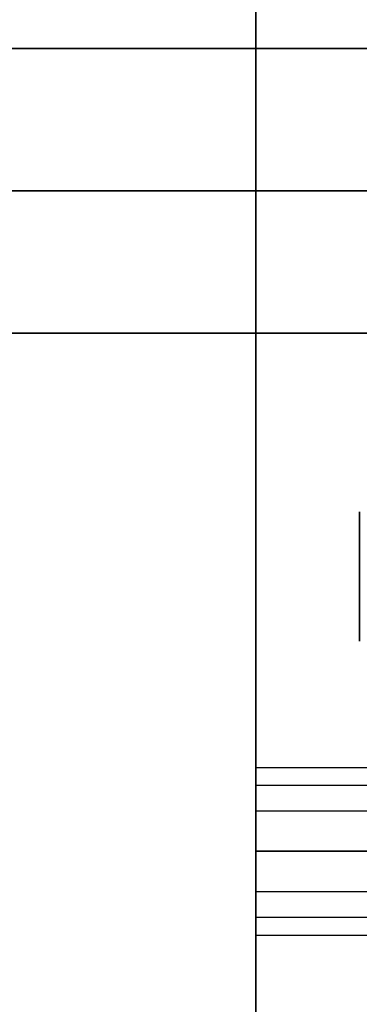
# Model space of a CAD drawing. Header units: millimetres. Extents: x -448 to 1378, y -985 to 990.
# Tile 61 of 117: x -9 to 4, y 169 to 207. Entities that reach past the tile are written whole.
import ezdxf

# ---------------------------------------------------------------- set-up
doc = ezdxf.new("R2010")
doc.units = ezdxf.units.MM
doc.header["$MEASUREMENT"] = 0
doc.layers.add('IGES level 2', color=8, linetype='Continuous')
doc.layers.add('IGES level 46', color=255, linetype='Continuous')

msp = doc.modelspace()

# ---------------------------------------------------------------- linework, layer by layer
at = {"layer": 'IGES level 2'}
for points in [[(0, 985, -20), (0, 0, -20), (0, -985, -20)], [(0, -985, 20), (0, 0, 20), (0, 985, 20)], [(0, -985, 20), (0, 0, 20), (0, 985, 20)], [(0, 985, -20), (0, 0, -20), (0, -985, -20)], [(0, 178.3), (0, 375), (0, 571.7)], [(0, 178.237, 0.644), (5, 178.237, 0.644), (10, 178.237, 0.644)], [(0, 177.551, -2.093), (5, 177.551, -2.093), (10, 177.551, -2.093)], [(0, 176.556, 2.91), (5, 176.556, 2.91), (10, 176.556, 2.91)], [(0, 175, 3.3), (5, 175, 3.3), (10, 175, 3.3)], [(10, 175, -3.3), (5, 175, -3.3), (0, 175, -3.3)], [(10, 175, 3.3), (5, 175, 3.3), (0, 175, 3.3)], [(0, 175, -3.3), (5, 175, -3.3), (10, 175, -3.3)], [(0, 173.444, 2.91), (5, 173.444, 2.91), (10, 173.444, 2.91)], [(0, 172.449, -2.093), (5, 172.449, -2.093), (10, 172.449, -2.093)], [(0, 171.763, 0.644), (5, 171.763, 0.644), (10, 171.763, 0.644)], [(0, -221.7), (0, -25), (0, 171.7)]]:
    msp.add_open_spline(points, degree=2, dxfattribs=at)
for points, weights, knots in [([(4, 185.607, -8.107), (4, 188.107, -8.107), (4, 188.107, -10.607), (4, 188.107, -13.107), (4, 185.607, -13.107)], [1, 0.707106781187, 1, 0.707106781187, 1], [-7.283185, -7.283185, -7.283185, -5.712389, -5.712389, -4.141593, -4.141593, -4.141593]), ([(4, 185.607, -13.107), (4, 183.107, -13.107), (4, 183.107, -10.607), (4, 183.107, -8.107), (4, 185.607, -8.107)], [1, 0.707106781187, 1, 0.707106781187, 1], [-8.283185, -8.283185, -8.283185, -6.712389, -6.712389, -5.141593, -5.141593, -5.141593]), ([(0, 175, -3.3), (0, 178.3, -3.3), (0, 178.3), (0, 178.3, 3.3), (0, 175, 3.3), (0, 171.7, 3.3), (0, 171.7), (0, 171.7, -3.3), (0, 175, -3.3)], [1, 0.707106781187, 1, 0.707106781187, 1, 0.707106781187, 1, 0.707106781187, 1], [0, 0, 0, 1.570796, 1.570796, 3.141593, 3.141593, 4.712389, 4.712389, 6.283185, 6.283185, 6.283185]), ([(0, 175, 3.3), (0, 178.3, 3.3), (0, 178.3), (0, 178.3, -3.3), (0, 175, -3.3)], [1, 0.707106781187, 1, 0.707106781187, 1], [-7.283185, -7.283185, -7.283185, -5.712389, -5.712389, -4.141593, -4.141593, -4.141593]), ([(0, 175, -3.3), (0, 171.7, -3.3), (0, 171.7), (0, 171.7, 3.3), (0, 175, 3.3)], [1, 0.707106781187, 1, 0.707106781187, 1], [-8.283185, -8.283185, -8.283185, -6.712389, -6.712389, -5.141593, -5.141593, -5.141593])]:
    msp.add_rational_spline(points, weights, degree=2, knots=knots, dxfattribs=at)
at = {"layer": 'IGES level 46'}
for points in [[(1350, 206, -397), (465, 206, -397), (-420, 206, -397), (-410.474, 200.5, -387.474), (-400.947, 195, -377.947), (465, 195, -377.947), (1330.947, 195, -377.947), (1340.474, 200.5, -387.474), (1350, 206, -397)], [(-420, 206, -37), (465, 206, -37), (1350, 206, -37), (1340.474, 200.5, -46.526), (1330.947, 195, -56.053), (465, 195, -56.053), (-400.947, 195, -56.053), (-410.474, 200.5, -46.526), (-420, 206, -37)]]:
    msp.add_open_spline(points, degree=2, knots=[0, 0, 0, 1, 1, 2, 2, 3, 3, 4, 4, 4], dxfattribs=at)
for points in [[(1350, 206, -37), (465, 206, -37), (-420, 206, -37)], [(-420, 206, -397), (465, 206, -397), (1350, 206, -397)], [(1340.474, 200.5, -387.474), (465, 200.5, -387.474), (-410.474, 200.5, -387.474)], [(-410.474, 200.5, -46.526), (465, 200.5, -46.526), (1340.474, 200.5, -46.526)], [(-400.947, 195, -56.053), (465, 195, -56.053), (1330.947, 195, -56.053)], [(1330.947, 195, -377.947), (465, 195, -377.947), (-400.947, 195, -377.947)], [(-400.947, 195, -217), (465, 195, -217), (1330.947, 195, -217)]]:
    msp.add_open_spline(points, degree=2, dxfattribs=at)

doc.saveas('drawing.dxf')
